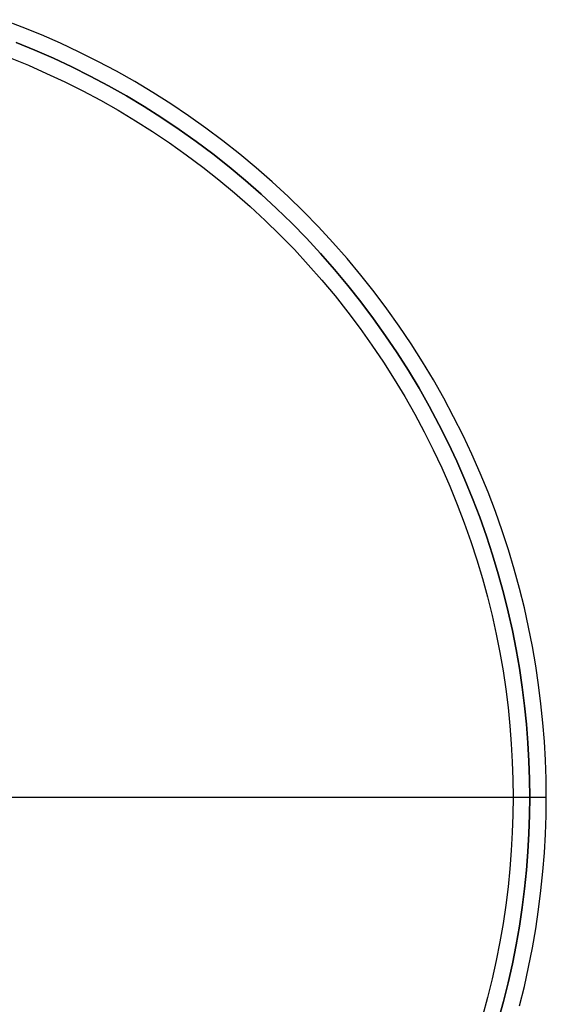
# Model space of a CAD drawing. Header units: millimetres. Extents: x 542 to 1742, y -397 to 803.
# Tile 9 of 9: x 1361 to 1742, y 53 to 766. Entities that reach past the tile are written whole.
import ezdxf

# ---------------------------------------------------------------- set-up
doc = ezdxf.new("R2010")
doc.units = ezdxf.units.MM
doc.layers.add('SISTEMA DE SUJECIÓN', color=7, linetype='Continuous')

msp = doc.modelspace()

# ---------------------------------------------------------------- linework, layer by layer
at = {"layer": 'SISTEMA DE SUJECIÓN'}
for points in [[(1722.56, 51.5), (1726.02, 65.49), (1729.13, 79.47), (1731.88, 93.42), (1734.29, 107.33), (1736.35, 121.18), (1738.07, 134.97), (1739.47, 148.68), (1740.54, 162.31), (1741.3, 175.85), (1741.75, 189.28), (1741.9, 202.6), (1741.75, 215.91), (1741.3, 229.35), (1740.54, 242.88), (1739.47, 256.51), (1738.07, 270.22), (1736.35, 284.01), (1734.29, 297.87), (1731.88, 311.78), (1729.13, 325.72), (1726.02, 339.7), (1722.56, 353.69), (1718.74, 367.69), (1714.55, 381.68), (1709.99, 395.65), (1705.07, 409.58), (1699.77, 423.45), (1694.1, 437.27), (1688.06, 451), (1681.65, 464.64), (1674.87, 478.17), (1667.72, 491.58), (1660.2, 504.85), (1652.33, 517.97), (1644.1, 530.92), (1635.51, 543.69), (1626.58, 556.27), (1617.31, 568.63), (1607.71, 580.78), (1597.79, 592.68), (1587.55, 604.34), (1577, 615.74), (1566.16, 626.86), (1555.04, 637.7), (1543.64, 648.25), (1531.98, 658.48), (1520.08, 668.41), (1507.93, 678.01), (1495.57, 687.28), (1482.99, 696.21), (1470.22, 704.79), (1457.27, 713.03), (1444.15, 720.9), (1430.88, 728.42), (1417.47, 735.57), (1403.94, 742.35), (1390.3, 748.76), (1376.57, 754.8), (1362.75, 760.47), (1348.88, 765.77)], [(1722.56, 51.5), (1726.02, 65.49), (1729.13, 79.47), (1731.88, 93.42), (1734.29, 107.33), (1736.35, 121.18), (1738.07, 134.97), (1739.47, 148.68), (1740.54, 162.31), (1741.3, 175.85), (1741.75, 189.28), (1741.9, 202.6), (1741.75, 215.91), (1741.3, 229.35), (1740.54, 242.88), (1739.47, 256.51), (1738.07, 270.22), (1736.35, 284.01), (1734.29, 297.87), (1731.88, 311.78), (1729.13, 325.72), (1726.02, 339.7), (1722.56, 353.69), (1718.74, 367.69), (1714.55, 381.68), (1709.99, 395.65), (1705.07, 409.58), (1699.77, 423.45), (1694.1, 437.27), (1688.06, 451), (1681.65, 464.64), (1674.87, 478.17), (1667.72, 491.58), (1660.2, 504.85), (1652.33, 517.97), (1644.1, 530.92), (1635.51, 543.69), (1626.58, 556.27), (1617.31, 568.63), (1607.71, 580.78), (1597.79, 592.68), (1587.55, 604.34), (1577, 615.74), (1566.16, 626.86), (1555.04, 637.7), (1543.64, 648.25), (1531.98, 658.48), (1520.08, 668.41), (1507.93, 678.01), (1495.57, 687.28), (1482.99, 696.21), (1470.22, 704.79), (1457.27, 713.03), (1444.15, 720.9), (1430.88, 728.42), (1417.47, 735.57), (1403.94, 742.35), (1390.3, 748.76), (1376.57, 754.8), (1362.75, 760.47), (1348.88, 765.77)], [(1722.56, 51.5), (1726.02, 65.49), (1729.13, 79.47), (1731.88, 93.42), (1734.29, 107.33), (1736.35, 121.18), (1738.07, 134.97), (1739.47, 148.68), (1740.54, 162.31), (1741.3, 175.85), (1741.75, 189.28), (1741.9, 202.6), (1741.75, 215.91), (1741.3, 229.35), (1740.54, 242.88), (1739.47, 256.51), (1738.07, 270.22), (1736.35, 284.01), (1734.29, 297.87), (1731.88, 311.78), (1729.13, 325.72), (1726.02, 339.7), (1722.56, 353.69), (1718.74, 367.69), (1714.55, 381.68), (1709.99, 395.65), (1705.07, 409.58), (1699.77, 423.45), (1694.1, 437.27), (1688.06, 451), (1681.65, 464.64), (1674.87, 478.17), (1667.72, 491.58), (1660.2, 504.85), (1652.33, 517.97), (1644.1, 530.92), (1635.51, 543.69), (1626.58, 556.27), (1617.31, 568.63), (1607.71, 580.78), (1597.79, 592.68), (1587.55, 604.34), (1577, 615.74), (1566.16, 626.86), (1555.04, 637.7), (1543.64, 648.25), (1531.98, 658.48), (1520.08, 668.41), (1507.93, 678.01), (1495.57, 687.28), (1482.99, 696.21), (1470.22, 704.79), (1457.27, 713.03), (1444.15, 720.9), (1430.88, 728.42), (1417.47, 735.57), (1403.94, 742.35), (1390.3, 748.76), (1376.57, 754.8), (1362.75, 760.47), (1348.88, 765.77)], [(1358.34, 749.31), (1371.87, 743.76), (1385.33, 737.84), (1398.7, 731.55), (1411.96, 724.91), (1425.1, 717.9), (1438.11, 710.54), (1450.96, 702.82), (1463.66, 694.75), (1476.17, 686.34), (1488.5, 677.59), (1500.61, 668.5), (1512.51, 659.09), (1524.18, 649.37), (1535.61, 639.33), (1546.78, 629), (1557.68, 618.38), (1568.3, 607.47), (1578.63, 596.31), (1588.67, 584.88), (1598.39, 573.21), (1607.8, 561.31), (1616.89, 549.19), (1625.64, 536.87), (1634.05, 524.36), (1642.12, 511.66), (1649.84, 498.81), (1657.2, 485.8), (1664.21, 472.66), (1670.86, 459.4), (1677.14, 446.03), (1683.06, 432.57), (1688.61, 419.04), (1693.8, 405.44), (1698.63, 391.79), (1703.1, 378.1), (1707.2, 364.39), (1710.95, 350.67), (1714.34, 336.96), (1717.38, 323.26), (1720.08, 309.59), (1722.44, 295.96), (1724.46, 282.39), (1726.15, 268.87), (1727.52, 255.43), (1728.57, 242.07), (1729.31, 228.81), (1729.75, 215.65), (1729.9, 202.6), (1729.75, 189.55), (1729.31, 176.38), (1728.57, 163.12), (1727.52, 149.76), (1726.15, 136.32), (1724.46, 122.81), (1722.44, 109.23), (1720.08, 95.6), (1717.38, 81.93), (1714.34, 68.24), (1710.95, 54.52), (1707.2, 40.8)], [(1707.2, 40.8), (1710.95, 54.52), (1714.34, 68.24), (1717.38, 81.93), (1720.08, 95.6), (1722.44, 109.23), (1724.46, 122.81), (1726.15, 136.32), (1727.52, 149.76), (1728.57, 163.12), (1729.31, 176.38), (1729.75, 189.55), (1729.9, 202.6), (1729.75, 215.65), (1729.31, 228.81), (1728.57, 242.07), (1727.52, 255.43), (1726.15, 268.87), (1724.46, 282.39), (1722.44, 295.96), (1720.08, 309.59), (1717.38, 323.26), (1714.34, 336.96), (1710.95, 350.67), (1707.2, 364.39), (1703.1, 378.1), (1698.63, 391.79), (1693.8, 405.44), (1688.61, 419.04), (1683.06, 432.57), (1677.14, 446.03), (1670.86, 459.4), (1664.21, 472.66), (1657.2, 485.8), (1649.84, 498.81), (1642.12, 511.66), (1634.05, 524.36), (1625.64, 536.87), (1616.89, 549.19), (1607.8, 561.31), (1598.39, 573.21), (1588.67, 584.88), (1578.63, 596.31), (1568.3, 607.47), (1557.68, 618.38), (1546.78, 629), (1535.61, 639.33), (1524.18, 649.37), (1512.51, 659.09), (1500.61, 668.5), (1488.5, 677.59), (1476.17, 686.34), (1463.66, 694.75), (1450.96, 702.82), (1438.11, 710.54), (1425.1, 717.9), (1411.96, 724.91), (1398.7, 731.55), (1385.33, 737.84), (1371.87, 743.76), (1358.34, 749.31)], [(1358.34, 749.31), (1371.87, 743.76), (1385.33, 737.84), (1398.7, 731.55), (1411.96, 724.91), (1425.1, 717.9), (1438.11, 710.54), (1450.96, 702.82), (1463.66, 694.75), (1476.17, 686.34), (1488.5, 677.59), (1500.61, 668.5), (1512.51, 659.09), (1524.18, 649.37), (1535.61, 639.33), (1546.78, 629), (1557.68, 618.38), (1568.3, 607.47), (1578.63, 596.31), (1588.67, 584.88), (1598.39, 573.21), (1607.8, 561.31), (1616.89, 549.19), (1625.64, 536.87), (1634.05, 524.36), (1642.12, 511.66), (1649.84, 498.81), (1657.2, 485.8), (1664.21, 472.66), (1670.86, 459.4), (1677.14, 446.03), (1683.06, 432.57), (1688.61, 419.04), (1693.8, 405.44), (1698.63, 391.79), (1703.1, 378.1), (1707.2, 364.39), (1710.95, 350.67), (1714.34, 336.96), (1717.38, 323.26), (1720.08, 309.59), (1722.44, 295.96), (1724.46, 282.39), (1726.15, 268.87), (1727.52, 255.43), (1728.57, 242.07), (1729.31, 228.81), (1729.75, 215.65), (1729.9, 202.6), (1729.75, 189.55), (1729.31, 176.38), (1728.57, 163.12), (1727.52, 149.76), (1726.15, 136.32), (1724.46, 122.81), (1722.44, 109.23), (1720.08, 95.6), (1717.38, 81.93), (1714.34, 68.24), (1710.95, 54.52), (1707.2, 40.8)], [(1353.92, 738.16), (1367.18, 732.71), (1380.37, 726.91), (1393.46, 720.76), (1406.45, 714.25), (1419.32, 707.39), (1432.06, 700.17), (1444.66, 692.61), (1457.09, 684.71), (1469.35, 676.47), (1481.42, 667.89), (1493.29, 658.99), (1504.95, 649.78), (1516.38, 640.25), (1527.57, 630.42), (1538.51, 620.3), (1549.19, 609.89), (1559.6, 599.21), (1569.72, 588.27), (1579.55, 577.08), (1589.08, 565.65), (1598.29, 553.99), (1607.19, 542.12), (1615.77, 530.05), (1624.01, 517.79), (1631.91, 505.36), (1639.47, 492.76), (1646.69, 480.02), (1653.55, 467.15), (1660.06, 454.16), (1666.22, 441.07), (1672.01, 427.88), (1677.46, 414.62), (1682.54, 401.3), (1687.27, 387.92), (1691.64, 374.52), (1695.66, 361.09), (1699.33, 347.65), (1702.66, 334.22), (1705.64, 320.8), (1708.28, 307.41), (1710.59, 294.06), (1712.57, 280.76), (1714.23, 267.52), (1715.57, 254.35), (1716.6, 241.27), (1717.33, 228.28), (1717.76, 215.38), (1717.9, 202.6), (1717.76, 189.81), (1717.33, 176.92), (1716.6, 163.93), (1715.57, 150.84), (1714.23, 137.67), (1712.57, 124.44), (1710.59, 111.14), (1708.28, 97.79), (1705.64, 84.4), (1702.66, 70.98), (1699.33, 57.54), (1695.66, 44.11)], [(1353.92, 738.16), (1367.18, 732.71), (1380.37, 726.91), (1393.46, 720.76), (1406.45, 714.25), (1419.32, 707.39), (1432.06, 700.17), (1444.66, 692.61), (1457.09, 684.71), (1469.35, 676.47), (1481.42, 667.89), (1493.29, 658.99), (1504.95, 649.78), (1516.38, 640.25), (1527.57, 630.42), (1538.51, 620.3), (1549.19, 609.89), (1559.6, 599.21), (1569.72, 588.27), (1579.55, 577.08), (1589.08, 565.65), (1598.29, 553.99), (1607.19, 542.12), (1615.77, 530.05), (1624.01, 517.79), (1631.91, 505.36), (1639.47, 492.76), (1646.69, 480.02), (1653.55, 467.15), (1660.06, 454.16), (1666.22, 441.07), (1672.01, 427.88), (1677.46, 414.62), (1682.54, 401.3), (1687.27, 387.92), (1691.64, 374.52), (1695.66, 361.09), (1699.33, 347.65), (1702.66, 334.22), (1705.64, 320.8), (1708.28, 307.41), (1710.59, 294.06), (1712.57, 280.76), (1714.23, 267.52), (1715.57, 254.35), (1716.6, 241.27), (1717.33, 228.28), (1717.76, 215.38), (1717.9, 202.6), (1717.76, 189.81), (1717.33, 176.92), (1716.6, 163.93), (1715.57, 150.84), (1714.23, 137.67), (1712.57, 124.44), (1710.59, 111.14), (1708.28, 97.79), (1705.64, 84.4), (1702.66, 70.98), (1699.33, 57.54), (1695.66, 44.11)], [(1353.92, 738.16), (1367.18, 732.71), (1380.37, 726.91), (1393.46, 720.76), (1406.45, 714.25), (1419.32, 707.39), (1432.06, 700.17), (1444.66, 692.61), (1457.09, 684.71), (1469.35, 676.47), (1481.42, 667.89), (1493.29, 658.99), (1504.95, 649.78), (1516.38, 640.25), (1527.57, 630.42), (1538.51, 620.3), (1549.19, 609.89), (1559.6, 599.21), (1569.72, 588.27), (1579.55, 577.08), (1589.08, 565.65), (1598.29, 553.99), (1607.19, 542.12), (1615.77, 530.05), (1624.01, 517.79), (1631.91, 505.36), (1639.47, 492.76), (1646.69, 480.02), (1653.55, 467.15), (1660.06, 454.16), (1666.22, 441.07), (1672.01, 427.88), (1677.46, 414.62), (1682.54, 401.3), (1687.27, 387.92), (1691.64, 374.52), (1695.66, 361.09), (1699.33, 347.65), (1702.66, 334.22), (1705.64, 320.8), (1708.28, 307.41), (1710.59, 294.06), (1712.57, 280.76), (1714.23, 267.52), (1715.57, 254.35), (1716.6, 241.27), (1717.33, 228.28), (1717.76, 215.38), (1717.9, 202.6), (1717.76, 189.81), (1717.33, 176.92), (1716.6, 163.93), (1715.57, 150.84), (1714.23, 137.67), (1712.57, 124.44), (1710.59, 111.14), (1708.28, 97.79), (1705.64, 84.4), (1702.66, 70.98), (1699.33, 57.54), (1695.66, 44.11)], [(1353.92, 738.16), (1367.18, 732.71), (1380.37, 726.91), (1393.46, 720.76), (1406.45, 714.25), (1419.32, 707.39), (1432.06, 700.17), (1444.66, 692.61), (1457.09, 684.71), (1469.35, 676.47), (1481.42, 667.89), (1493.29, 658.99), (1504.95, 649.78), (1516.38, 640.25), (1527.57, 630.42), (1538.51, 620.3), (1549.19, 609.89), (1559.6, 599.21), (1569.72, 588.27), (1579.55, 577.08), (1589.08, 565.65), (1598.29, 553.99), (1607.19, 542.12), (1615.77, 530.05), (1624.01, 517.79), (1631.91, 505.36), (1639.47, 492.76), (1646.69, 480.02), (1653.55, 467.15), (1660.06, 454.16), (1666.22, 441.07), (1672.01, 427.88), (1677.46, 414.62), (1682.54, 401.3), (1687.27, 387.92), (1691.64, 374.52), (1695.66, 361.09), (1699.33, 347.65), (1702.66, 334.22), (1705.64, 320.8), (1708.28, 307.41), (1710.59, 294.06), (1712.57, 280.76), (1714.23, 267.52), (1715.57, 254.35), (1716.6, 241.27), (1717.33, 228.28), (1717.76, 215.38), (1717.9, 202.6), (1717.76, 189.81), (1717.33, 176.92), (1716.6, 163.93), (1715.57, 150.84), (1714.23, 137.67), (1712.57, 124.44), (1710.59, 111.14), (1708.28, 97.79), (1705.64, 84.4), (1702.66, 70.98), (1699.33, 57.54), (1695.66, 44.11)], [(1353.92, 738.16), (1367.18, 732.71), (1380.37, 726.91), (1393.46, 720.76), (1406.45, 714.25), (1419.32, 707.39), (1432.06, 700.17), (1444.66, 692.61), (1457.09, 684.71), (1469.35, 676.47), (1481.42, 667.89), (1493.29, 658.99), (1504.95, 649.78), (1516.38, 640.25), (1527.57, 630.42), (1538.51, 620.3), (1549.19, 609.89), (1559.6, 599.21), (1569.72, 588.27), (1579.55, 577.08), (1589.08, 565.65), (1598.29, 553.99), (1607.19, 542.12), (1615.77, 530.05), (1624.01, 517.79), (1631.91, 505.36), (1639.47, 492.76), (1646.69, 480.02), (1653.55, 467.15), (1660.06, 454.16), (1666.22, 441.07), (1672.01, 427.88), (1677.46, 414.62), (1682.54, 401.3), (1687.27, 387.92), (1691.64, 374.52), (1695.66, 361.09), (1699.33, 347.65), (1702.66, 334.22), (1705.64, 320.8), (1708.28, 307.41), (1710.59, 294.06), (1712.57, 280.76), (1714.23, 267.52), (1715.57, 254.35), (1716.6, 241.27), (1717.33, 228.28), (1717.76, 215.38), (1717.9, 202.6), (1717.76, 189.81), (1717.33, 176.92), (1716.6, 163.93), (1715.57, 150.84), (1714.23, 137.67), (1712.57, 124.44), (1710.59, 111.14), (1708.28, 97.79), (1705.64, 84.4), (1702.66, 70.98), (1699.33, 57.54), (1695.66, 44.11)], [(565.9, 202.6), (1717.9, 202.6)], [(1291.9, 202.6), (1729.9, 202.6)], [(1717.9, 202.6), (1741.9, 202.6)], [(1729.9, 202.6), (1741.9, 202.6)]]:
    msp.add_lwpolyline(points, dxfattribs=at)
at = {"layer": 'SISTEMA DE SUJECIÓN', "extrusion": (1, 0, 0)}
for points in [[(202.6, 0), (202.6, 100)], [(202.6, 100), (202.6, 115)], [(202.6, 127), (202.6, 300)], [(202.6, 0), (202.6, 300)]]:
    msp.add_lwpolyline(points, dxfattribs=at)

doc.saveas('drawing.dxf')
